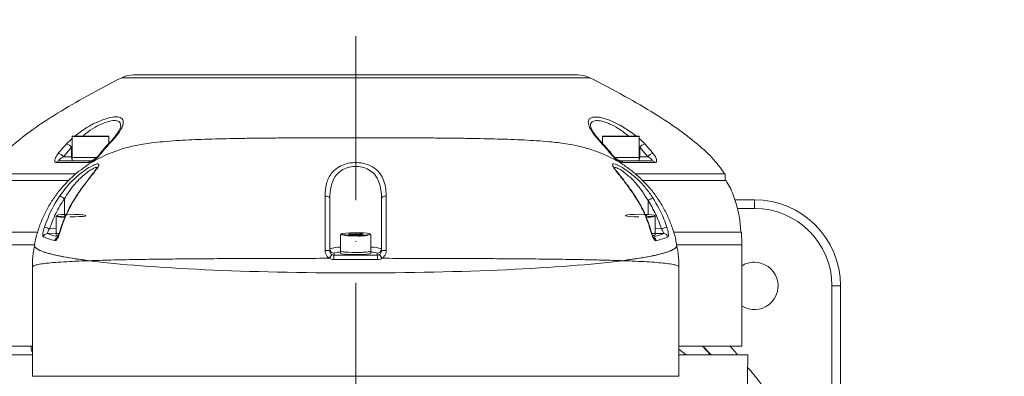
# Model space of a CAD drawing. Header units: millimetres. Extents: x 809 to 6054, y -5716 to -1261.
# Tile 8 of 96: x 2496 to 2725, y -3968 to -3885. Entities that reach past the tile are written whole.
import ezdxf

# ---------------------------------------------------------------- set-up
doc = ezdxf.new("R2010")
doc.units = ezdxf.units.MM
doc.header["$LTSCALE"] = 0.3175
doc.linetypes.add('ACAD_ISO10W100', pattern=[18, 12, -3, 0, -3])
doc.linetypes.add('CENTER2', pattern=[28.574999, 19.049999, -3.175, 3.175, -3.175])
for name, color, linetype, lineweight in [('1轮廓实线层', 7, 'Continuous', 18), ('7标注层', 4, 'Continuous', 13), ('中心线', 4, 'ACAD_ISO10W100', 20), ('细点划线', 6, 'CENTER2', 18)]:
    doc.layers.add(name, color=color, linetype=linetype, lineweight=lineweight)
doc.styles.add('标准汉字', font='gbenor.shx', dxfattribs={"bigfont": 'gbcbig.shx'})
doc.dimstyles.new('M1：10', dxfattribs={"dimscale": 10, "dimtxt": 3.5, "dimasz": 2.5, "dimexe": 2, "dimexo": 0, "dimgap": 1.5, "dimtad": 1, "dimdec": 4, "dimdsep": 46, "dimtxsty": '标准汉字', "dimcen": 5, "dimdle": 5, "dimclrd": 1, "dimclre": 1, "dimclrt": 256, "dimadec": 4, "dimazin": 2, "dimtfac": 1, "dimtdec": 4, "dimtmove": 0, "dimatfit": 3, "dimfxl": 1, "dimtolj": 1, "dimarcsym": 0})

# ---------------------------------------------------------------- blocks, each defined once
blk = doc.blocks.new('*D21')
at = {"layer": '7标注层', "color": 1, "lineweight": -2, "transparency": 16777216}
blk.add_line((3013.04, -3934.71), (3455.1, -3829.37), dxfattribs=at)
at = {"layer": '7标注层', "color": 1, "transparency": 16777216}
blk.add_solid([(3456.06, -3833.42), (3454.13, -3825.31), (3479.41, -3823.57)], dxfattribs=at)
at = {"layer": 'Defpoints', "color": 0, "transparency": 16777216}
for p in [(3479.41, -3823.57), (2574.24, -4039.28)]:
    blk.add_point(p, dxfattribs=at)
at = {"layer": '7标注层', "transparency": 16777216, "insert": (3071.22, -3887.44), "char_height": 35, "attachment_point": 5, "rotation": 13.4039, "style": '标准汉字'}
blk.add_mtext('\\A1;R930.5', dxfattribs=at)

msp = doc.modelspace()

# ---------------------------------------------------------------- linework, layer by layer
at = {"layer": '1轮廓实线层'}
for p, q in [((2523.44287, -3898.305), (2519.9489, -3898.305)), ((2522.6796, -3897.64759), (2525.99784, -3897.64759)), ((2522.6796, -3897.64759), (2625.80334, -3897.64759)), ((2625.04007, -3898.305), (2523.44287, -3898.305)), ((2622.4851, -3897.64759), (2625.80334, -3897.64759)), ((2625.04007, -3898.305), (2628.53404, -3898.305)), ((2508.49147, -3912.41658), (2507.12552, -3913.70207)), ((2508.49147, -3916.84759), (2508.49147, -3911.94758)), ((2508.49147, -3911.94758), (2516.99147, -3911.94758)), ((2516.89147, -3911.84759), (2508.59147, -3911.84759)), ((2516.99147, -3911.94758), (2516.99147, -3913.54993)), ((2631.39905, -3913.46443), (2631.40878, -3913.4748)), ((2631.49147, -3913.52603), (2631.49147, -3911.94758)), ((2631.49147, -3911.94758), (2639.99147, -3911.94758)), ((2639.89147, -3911.84759), (2631.59147, -3911.84759)), ((2639.99147, -3911.94758), (2639.99147, -3916.84759)), ((2506.43389, -3916.64758), (2508.30676, -3914.46474)), ((2508.30676, -3914.46474), (2508.49147, -3914.26611)), ((2508.30676, -3914.46474), (2508.30676, -3916.64758)), ((2639.99147, -3914.27675), (2640.17618, -3914.46474)), ((2640.17618, -3914.46474), (2640.17618, -3916.64758)), ((2640.17618, -3914.46474), (2642.04905, -3916.64758)), ((2504.80092, -3917.99045), (2512.26572, -3917.99045)), ((2512.82412, -3917.6476), (2505.42658, -3917.6476)), ((2508.30676, -3916.64758), (2506.43389, -3916.64758)), ((2508.49147, -3916.64758), (2508.30676, -3916.64758)), ((2508.49147, -3917.6476), (2508.49147, -3916.84759)), ((2514.03573, -3916.84759), (2508.49147, -3916.84759)), ((2512.74147, -3916.84759), (2508.49147, -3916.84759)), ((2514.03811, -3916.84759), (2512.74147, -3916.84759)), ((2639.99147, -3916.84759), (2634.43806, -3916.84759)), ((2635.74147, -3916.84759), (2634.44247, -3916.84759)), ((2643.05636, -3917.6476), (2635.65882, -3917.6476)), ((2639.99147, -3916.84759), (2635.74147, -3916.84759)), ((2636.21722, -3917.99045), (2643.68202, -3917.99045)), ((2640.17618, -3916.64758), (2639.99147, -3916.64758)), ((2639.99147, -3916.84759), (2639.99147, -3917.6476)), ((2642.04905, -3916.64758), (2640.17618, -3916.64758)), ((2488.5206, -3920.64759), (2509.18495, -3920.64759)), ((2639.19173, -3920.64759), (2659.96233, -3920.64759)), ((2640.80659, -3922.1476), (2659.96233, -3922.1476)), ((2659.96233, -3920.64759), (2659.96233, -3922.1476)), ((2506.64612, -3926.42149), (2506.64612, -3930.06322)), ((2568.24147, -3926.32875), (2568.24147, -3938.50702)), ((2580.24147, -3926.32875), (2580.24147, -3938.50702)), ((2638.68742, -3925.244), (2638.91661, -3925.5816)), ((2638.91078, -3925.58286), (2640.24614, -3927.76632)), ((2638.92231, -3925.57505), (2638.92332, -3925.5771)), ((2642.08487, -3926.85729), (2642.08487, -3930.07591)), ((2666.74147, -3926.64757), (2662.19151, -3926.64757)), ((2666.74147, -3928.64758), (2666.74147, -3926.64757)), ((2662.76484, -3928.64758), (2666.74147, -3928.64758)), ((2504.74147, -3934.30969), (2504.74147, -3930.42451)), ((2506.68262, -3930.38824), (2506.83253, -3930.2389)), ((2506.94244, -3930.4041), (2506.68262, -3930.38824)), ((2506.83253, -3930.39739), (2506.83253, -3930.2389)), ((2641.4492, -3930.24012), (2641.80032, -3930.26155)), ((2641.80032, -3930.26155), (2641.65041, -3930.41089)), ((2643.74147, -3930.42451), (2643.74147, -3934.30969)), ((2504.74147, -3933.35325), (2503.22107, -3933.38981)), ((2645.19739, -3933.40152), (2643.74147, -3933.36055)), ((2502.73207, -3934.48818), (2504.74147, -3934.43987)), ((2504.74147, -3934.80778), (2504.74147, -3934.30969)), ((2505.54978, -3934.21662), (2505.54943, -3934.21674)), ((2570.74147, -3938.5803), (2570.74147, -3934.69515)), ((2572.68262, -3934.65888), (2572.83253, -3934.50955)), ((2574.09156, -3934.74486), (2572.68262, -3934.65888)), ((2572.83253, -3934.50955), (2574.39138, -3934.44619)), ((2572.83253, -3934.66803), (2572.83253, -3934.50955)), ((2575.65041, -3934.6815), (2574.09156, -3934.74486)), ((2574.39138, -3934.44619), (2575.80032, -3934.53217)), ((2574.39138, -3934.73268), (2574.39138, -3934.44619)), ((2575.80032, -3934.53217), (2575.65041, -3934.6815)), ((2577.74147, -3934.69515), (2577.74147, -3938.5803)), ((2642.87596, -3934.23504), (2642.87562, -3934.23516)), ((2643.74147, -3934.30969), (2643.74147, -3934.80778)), ((2643.74147, -3934.44833), (2645.71545, -3934.50388)), ((2663.75268, -3934.14506), (2663.80509, -3937.14759)), ((2499.62572, -3937.14759), (2484.67785, -3937.14759)), ((2570.74147, -3939.07842), (2570.74147, -3938.5803)), ((2577.74147, -3938.5803), (2577.74147, -3939.07842)), ((2663.80509, -3937.14759), (2648.83639, -3937.14759)), ((2663.80509, -3937.14759), (2663.80509, -3960.64758)), ((2569.24147, -3939.07842), (2569.37374, -3938.97885)), ((2569.24147, -3939.53764), (2569.24147, -3939.07842)), ((2579.04881, -3938.95862), (2579.24147, -3939.07842)), ((2579.24147, -3939.07842), (2579.24147, -3939.53764)), ((2499.24147, -3967.64758), (2499.24147, -3942.251)), ((2649.24147, -3942.25147), (2649.24147, -3967.64758)), ((2684.74147, -3946.64758), (2686.74147, -3946.64758)), ((2684.74147, -3946.64758), (2684.74147, -3974.14759)), ((2686.74147, -3974.14759), (2686.74147, -3946.64758)), ((2484.67785, -3960.64758), (2499.24147, -3960.64758)), ((2498.94835, -3961.14758), (2498.94835, -3960.64758)), ((2649.24147, -3960.64758), (2663.80509, -3960.64758)), ((2650.92151, -3962.64759), (2649.24147, -3961.37336)), ((2654.69075, -3960.64758), (2656.59489, -3962.64759)), ((2656.72783, -3962.64759), (2654.82683, -3960.64758)), ((2499.24147, -3962.64759), (2483.24147, -3962.64759)), ((2665.24147, -3962.64759), (2649.24147, -3962.64759)), ((2665.24147, -3962.64759), (2665.02066, -3974.14759)), ((2649.24147, -3967.64758), (2499.24147, -3967.64758))]:
    msp.add_line(p, q, dxfattribs=at)
for points in [[(2639.35086, -3911.84759), (2638.49858, -3911.15478), (2635.6226, -3909.3191), (2633.13367, -3908.16292), (2630.81421, -3907.50194), (2629.28475, -3907.46063), (2628.43311, -3907.86242), (2628.15347, -3908.65654), (2628.50487, -3909.89056), (2629.64047, -3911.64702), (2631.13471, -3913.38363)], [(2509.26555, -3926.02143), (2509.27662, -3926.01749), (2509.32209, -3926.02882)], [(2568.24147, -3926.32875), (2568.2201, -3926.22232), (2568.1569, -3926.12043), (2568.05456, -3926.02748), (2567.91747, -3925.9474), (2567.75149, -3925.88359), (2567.5637, -3925.83883), (2567.36214, -3925.81502), (2567.15542, -3925.81314)], [(2581.32752, -3925.81314), (2581.1208, -3925.81502), (2580.91924, -3925.83883), (2580.73146, -3925.88359), (2580.56547, -3925.9474), (2580.42838, -3926.02748), (2580.32605, -3926.12043), (2580.26284, -3926.22232), (2580.24147, -3926.32875)], [(2638.86164, -3925.57496), (2638.90891, -3925.56813), (2638.92231, -3925.57505)], [(2506.84476, -3930.59507), (2505.92725, -3930.54199), (2505.24386, -3930.46474), (2504.88531, -3930.37233), (2504.89045, -3930.27478), (2505.25872, -3930.18267), (2505.95022, -3930.10595), (2506.89002, -3930.053), (2507.97627, -3930.02948), (2509.09125, -3930.03798), (2510.11415, -3930.07758), (2510.93411, -3930.14395), (2511.46228, -3930.22996), (2511.64143, -3930.32625), (2511.45214, -3930.4224), (2510.91493, -3930.50799), (2510.088, -3930.57373), (2509.06098, -3930.6125), (2507.94514, -3930.6201)], [(2639.94514, -3930.6201), (2638.86142, -3930.59573), (2637.92725, -3930.54199), (2637.24386, -3930.46474), (2636.88531, -3930.37233), (2636.89045, -3930.27478), (2637.25872, -3930.18267), (2637.95023, -3930.10595), (2638.89002, -3930.053), (2639.97627, -3930.02948), (2641.09125, -3930.03798), (2642.11415, -3930.07758), (2642.93411, -3930.14395), (2643.46229, -3930.22996), (2643.64143, -3930.32625), (2643.45214, -3930.4224), (2642.91493, -3930.50799), (2642.088, -3930.57373), (2641.63711, -3930.5951)], [(2505.44902, -3934.49357), (2504.92593, -3934.40741), (2504.74147, -3934.30969)], [(2505.54943, -3934.21674), (2505.56142, -3934.22171), (2505.61287, -3934.23811)], [(2573.94514, -3934.89075), (2572.86142, -3934.86634), (2571.92725, -3934.81264), (2571.24386, -3934.73536), (2570.88531, -3934.64297), (2570.89045, -3934.54543), (2571.25872, -3934.45331), (2571.95023, -3934.3766), (2572.89002, -3934.32361), (2573.97626, -3934.30009), (2575.09125, -3934.30862), (2576.11415, -3934.3482), (2576.93411, -3934.4146), (2577.46229, -3934.5006), (2577.64144, -3934.5969), (2577.45214, -3934.69304), (2576.91493, -3934.7786), (2576.088, -3934.84434), (2575.06098, -3934.88312), (2573.94514, -3934.89075)], [(2642.81057, -3934.25244), (2642.86235, -3934.23852), (2642.87596, -3934.23504)], [(2577.74147, -3938.5803), (2577.69105, -3938.63189), (2577.31195, -3938.72672), (2576.60011, -3938.8057), (2575.63267, -3938.86021), (2574.51448, -3938.88444), (2573.3667, -3938.87568), (2572.31372, -3938.83491), (2571.46964, -3938.76657), (2570.92593, -3938.67803), (2570.74147, -3938.5803)], [(2570.74147, -3938.5803), (2570.75343, -3938.60549), (2571.03627, -3938.70285), (2571.66644, -3938.78692), (2572.57566, -3938.84858), (2573.66539, -3938.88119), (2574.81755, -3938.88119), (2575.90729, -3938.84858), (2576.8165, -3938.78692), (2577.44668, -3938.70285), (2577.72952, -3938.60549), (2577.74147, -3938.5803)], [(2570.74147, -3939.07842), (2570.75343, -3939.1036), (2571.03627, -3939.20094), (2571.66644, -3939.28501), (2572.57566, -3939.3467), (2573.66539, -3939.3793), (2574.81755, -3939.3793), (2575.90729, -3939.3467), (2576.8165, -3939.28501), (2577.44668, -3939.20094), (2577.72952, -3939.1036), (2577.74147, -3939.07842)]]:
    msp.add_lwpolyline(points, dxfattribs=at)
for centre, radius, start, end in [((2522.6796, -3903.64759), 6, 90, 117.0724445), ((2625.80334, -3903.64759), 6, 62.9275555, 90), ((2508.59147, -3911.94759), 0.1, 90, 180), ((2516.89147, -3911.94759), 0.1, 0, 90), ((2517.30233, -3913.70538), 0.32501, 81.8803159, 132.9355538), ((2631.18042, -3913.7069), 0.32648, 47.9604225, 98.0486639), ((2631.59147, -3911.94759), 0.1, 90, 180), ((2639.89147, -3911.94759), 0.1, 0, 90), ((2506.96809, -3915.242), 1.54795, 30.1402566, 84.1627624), ((2641.51486, -3915.24203), 1.54799, 95.8375918, 149.8591009), ((2505.44695, -3918.42709), 0.77975, 91.4975409, 145.946103), ((2505.06009, -3917.5959), 1.66931, 34.6169016, 84.8775493), ((2509.64917, -3916.67332), 1.34266, 178.9015255, 210.4300744), ((2512.85726, -3918.32775), 0.68095, 92.789434, 150.3081154), ((2515.10003, -3916.24224), 0.31311, 80.6959884, 136.6426778), ((2633.38307, -3916.24086), 0.31177, 42.6265424, 99.3737765), ((2635.62568, -3918.32774), 0.68095, 29.6915372, 87.2104874), ((2638.83383, -3916.67335), 1.34259, 329.5693197, 1.0995049), ((2643.42285, -3917.5959), 1.66932, 95.1226027, 145.3829843), ((2643.03598, -3918.4271), 0.77976, 34.0543984, 88.502389), ((2503.38411, -3930.61545), 5.31318, 52.1246783, 65.729689), ((2644.81527, -3930.41011), 4.48081, 110.9275146, 127.5429728), ((2666.74147, -3946.64759), 20, 0, 90), ((2666.74147, -3946.64759), 18, 0, 90), ((2506.32767, -3926.41296), 4.31377, 248.4257686, 276.1336895), ((2642.17168, -3926.57462), 4.15763, 263.1663419, 292.1831634), ((2462.27009, -4056.6278), 129.86372, 71.6187755, 72.1762673), ((2654.08538, -3959.47988), 27.55135, 106.1116381, 108.8200735), ((2502.75747, -3935.49309), 1.00523, 91.447635, 166.5224865), ((2505.42066, -3936.3372), 1.01957, 111.575928, 169.0439798), ((2505.29149, -3933.5932), 0.90326, 232.4884665, 277.4499761), ((2505.1937, -3934.24062), 0.72538, 231.4325902, 273.6023154), ((2573.16597, -3926.15229), 8.88024, 254.1558297, 274.9772646), ((2575.11044, -3925.72548), 9.34758, 262.784855, 286.3477463), ((2643.13376, -3933.50593), 1.00765, 260.7654416, 307.0924591), ((2643.06932, -3933.20847), 1.29014, 267.1065642, 301.3984741), ((2643.25547, -3934.18889), 0.7869, 264.9222096, 308.1416467), ((2642.99703, -3936.35313), 1.01983, 10.9063943, 68.3491425), ((2645.68957, -3935.50871), 1.00516, 13.4264597, 88.5244221), ((2567.43703, -3942.83737), 4.40443, 79.4762622, 93.7764128), ((2570.48029, -3943.68996), 6.03814, 87.5208916, 111.7637261), ((2569.2396, -3938.08029), 0.99813, 180.1104736, 270.107439), ((2578.00265, -3943.68997), 6.03814, 68.2362819, 92.4790722), ((2579.24334, -3938.0803), 0.99813, 269.892472, 359.8896154), ((2581.04591, -3942.83738), 4.40444, 86.2235702, 100.5237319), ((2572.12047, -3942.3502), 4.49812, 138.8552462, 152.1446042), ((2573.70288, -3940.34062), 4.5331, 169.796952, 182.4429697), ((2570.90543, -3944.35169), 5.5869, 91.6816564, 105.9117861), ((2577.50559, -3944.93827), 6.17558, 75.5289273, 87.8109769), ((2574.78024, -3940.34061), 4.53292, 357.5567862, 10.203292), ((2576.36233, -3942.35027), 4.49827, 27.8554697, 41.1443419), ((2666.74147, -3946.64759), 5.5, 90, 122.2684388), ((2666.74147, -3946.64759), 5.5, 237.7315612, 90)]:
    msp.add_arc(centre, radius, start, end, dxfattribs=at)
for centre, major_axis, ratio, start_param, end_param in [((2574.24147, -3937.08594), (-75, 0), 0.087488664, 0.601405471, 2.540187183), ((2574.24147, -3937.08594), (-75, 0), 0.087488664, 0.601405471, 2.540187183), ((2574.24147, -3934.07448), (-75, 0), 0.086322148, 1.503177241, 1.638415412), ((2574.24147, -3933.07828), (-74, 0), 0.087488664, 1.503177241, 1.638415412)]:
    msp.add_ellipse(centre, major_axis=major_axis, ratio=ratio, start_param=start_param, end_param=end_param, dxfattribs=at)
for points, knots in [([(2488.59514, -3920.62604), (2489.35349, -3919.58603), (2491.13315, -3917.14536), (2494.81215, -3913.7447), (2499.54163, -3910.08342), (2505.32437, -3906.32118), (2512.21462, -3902.32759), (2517.2535, -3899.70688), (2519.9489, -3898.305)], [0, 0, 0, 0, 24492.310515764, 57477.979744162, 94981.189831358, 138497.974357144, 188845.213338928, 246753.401099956, 246753.401099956, 246753.401099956, 246753.401099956]), ([(2628.53404, -3898.305), (2631.27497, -3899.7309), (2636.39262, -3902.39324), (2643.37762, -3906.45279), (2649.21852, -3910.27466), (2653.94601, -3913.97991), (2657.50725, -3917.32068), (2659.1805, -3919.65877), (2659.85517, -3920.60152)], [0, 0, 0, 0, 58593.38408634, 109401.062999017, 153192.0562314, 190829.706258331, 223319.467307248, 245270.589004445, 245270.589004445, 245270.589004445, 245270.589004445]), ([(2517.34823, -3913.38363), (2517.7424, -3912.94798), (2518.53038, -3912.07705), (2519.64031, -3910.60394), (2520.3855, -3909.15725), (2520.33937, -3907.97066), (2519.44927, -3907.38838), (2517.89418, -3907.40118), (2516.00882, -3907.87548), (2513.85992, -3908.75763), (2511.42328, -3910.07947), (2509.9159, -3911.22639), (2509.09947, -3911.84759)], [0, 0, 0, 0, 31829.126695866, 63631.246953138, 114937.171664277, 157166.226119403, 199597.043639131, 236196.135701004, 270381.695019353, 306456.649394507, 347650.356852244, 396325.532440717, 396325.532440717, 396325.532440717, 396325.532440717]), ([(2510.97541, -3911.84759), (2511.36807, -3911.51139), (2512.35425, -3910.667), (2514.11411, -3909.59988), (2515.9763, -3908.71911), (2517.62041, -3908.24614), (2518.93107, -3908.23216), (2519.45056, -3908.59419), (2519.69447, -3909.01341), (2519.67334, -3909.26305), (2519.65546, -3909.47419)], [0, 0, 0, 0, 36958.60933115, 92823.174780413, 141098.206983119, 186280.357285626, 234370.428075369, 284962.353645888, 290592.357476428, 321479.489906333, 321479.489906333, 321479.489906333, 321479.489906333]), ([(2628.74675, -3909.51022), (2628.745, -3909.50326), (2628.65441, -3909.14201), (2628.92202, -3908.67148), (2629.65275, -3908.21553), (2631.0186, -3908.26422), (2632.28663, -3908.66723), (2633.70122, -3909.2699), (2635.38699, -3910.15229), (2636.8014, -3911.25487), (2637.56175, -3911.84759)], [0, 0, 0, 0, 920.877961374, 47738.357638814, 92041.901434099, 139934.406642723, 190391.580189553, 196492.012457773, 253561.298014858, 319905.20673046, 319905.20673046, 319905.20673046, 319905.20673046]), ([(2517.07666, -3913.47095), (2517.44761, -3913.06165), (2518.13588, -3912.30223), (2518.90062, -3911.30178), (2519.40622, -3910.48869), (2519.69266, -3909.86171), (2519.74501, -3909.50693), (2519.74004, -3909.47338), (2519.73949, -3909.46966)], [0, 0, 0, 0, 58665.628298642, 108847.847278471, 155401.664761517, 197162.872202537, 241060.094209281, 246535.536313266, 246535.536313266, 246535.536313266, 246535.536313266]), ([(2628.74812, -3909.50978), (2628.74693, -3909.52366), (2628.7414, -3909.58771), (2628.84242, -3909.9972), (2629.16338, -3910.64534), (2629.71505, -3911.48581), (2630.46286, -3912.43696), (2631.10057, -3913.13277), (2631.41209, -3913.47268)], [0, 0, 0, 0, 11735.447557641, 54146.529102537, 96936.857582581, 144317.96335175, 196009.526580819, 245377.956629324, 245377.956629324, 245377.956629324, 245377.956629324]), ([(2499.72696, -3937.1255), (2499.73217, -3937.08645), (2499.86536, -3936.08771), (2500.39757, -3934.19512), (2501.32143, -3931.50565), (2502.51597, -3928.98306), (2503.91101, -3926.63771), (2505.48818, -3924.48582), (2507.21282, -3922.53897), (2509.05019, -3920.80684), (2510.95959, -3919.29615), (2512.89465, -3918.00947), (2514.80627, -3916.94162), (2516.65244, -3916.07635), (2518.41104, -3915.38564), (2520.08487, -3914.83621), (2521.70216, -3914.39429), (2523.32253, -3914.02866), (2525.05438, -3913.71059), (2527.12434, -3913.40976), (2529.62715, -3913.13843), (2532.47821, -3912.92014), (2535.4369, -3912.75668), (2538.45315, -3912.63119), (2541.6296, -3912.53168), (2544.99957, -3912.45253), (2548.46349, -3912.39159), (2552.02214, -3912.34502), (2555.66116, -3912.31002), (2559.3656, -3912.28457), (2563.11849, -3912.26525), (2566.92714, -3912.25154), (2570.7906, -3912.24345), (2574.70515, -3912.24101), (2578.63315, -3912.2445), (2582.53423, -3912.25387), (2586.36831, -3912.26926), (2590.10172, -3912.29057), (2593.72995, -3912.3179), (2597.25313, -3912.35465), (2600.68393, -3912.40283), (2604.01375, -3912.46478), (2607.23667, -3912.5438), (2610.34238, -3912.64387), (2613.34351, -3912.77166), (2616.29575, -3912.9395), (2619.52655, -3913.19521), (2622.37978, -3913.5328), (2624.93039, -3913.98207), (2626.77783, -3914.39753), (2628.52562, -3914.88015), (2630.33701, -3915.48926), (2632.23858, -3916.26359), (2634.23031, -3917.24224), (2636.2856, -3918.45915), (2638.349, -3919.93066), (2640.35286, -3921.65202), (2642.2359, -3923.60487), (2643.95119, -3925.76505), (2645.46187, -3928.10663), (2646.74796, -3930.60128), (2647.76579, -3933.22542), (2648.4311, -3935.41152), (2648.64047, -3936.73437), (2648.70268, -3937.12741)], [0, 0, 0, 0, 1358.182030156, 34733.723063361, 67438.536856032, 99503.834525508, 130946.541244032, 161763.874551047, 191935.2642023, 221413.817192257, 250112.590884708, 277899.847161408, 304634.250722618, 330287.503408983, 355123.713632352, 379799.76155942, 405169.680026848, 432402.75127489, 463414.498241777, 501470.05597135, 554234.30472405, 613456.836336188, 664966.515310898, 713420.977147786, 764225.602597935, 813045.224764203, 860599.698434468, 907195.0642467, 952952.580258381, 997896.2676262, 1042303.42874768, 1086200.15214168, 1130559.593787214, 1175262.358661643, 1220165.329183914, 1265088.802231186, 1309839.330608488, 1354283.044370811, 1398471.402651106, 1443216.241975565, 1488463.909912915, 1534739.909955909, 1582067.826067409, 1630568.145938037, 1680589.281105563, 1733043.585403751, 1790631.835824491, 1866152.778059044, 1905057.088707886, 1934556.023947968, 1961967.971285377, 1988616.569195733, 2015351.720912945, 2043007.776659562, 2072001.276399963, 2102207.141624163, 2133272.594877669, 2164885.086052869, 2196837.493763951, 2229002.098588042, 2261302.101587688, 2293688.533087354, 2326133.072379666, 2339847.801377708, 2339847.801377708, 2339847.801377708, 2339847.801377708]), ([(2514.86823, -3916.02269), (2515.07747, -3915.7433), (2515.76564, -3914.82437), (2516.53604, -3914.02027), (2517.07221, -3913.46064)], [0, 0, 0, 0, 29430.878549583, 96800.207859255, 96800.207859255, 96800.207859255, 96800.207859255]), ([(2515.15065, -3915.93325), (2515.52406, -3915.4733), (2516.23696, -3914.5952), (2516.98975, -3913.77446), (2517.34823, -3913.38363)], [0, 0, 0, 0, 50704.107996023, 96800.513615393, 96800.513615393, 96800.513615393, 96800.513615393]), ([(2631.13471, -3913.38363), (2631.52872, -3913.81392), (2632.28102, -3914.63547), (2632.99314, -3915.51458), (2633.33229, -3915.93325)], [0, 0, 0, 0, 50447.574593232, 96319.615635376, 96319.615635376, 96319.615635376, 96319.615635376]), ([(2631.41841, -3913.4478), (2631.658, -3913.69937), (2632.42544, -3914.50521), (2633.13263, -3915.40014), (2633.61904, -3916.01568)], [0, 0, 0, 0, 30070.762785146, 96320.479720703, 96320.479720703, 96320.479720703, 96320.479720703]), ([(2641.35742, -3913.70207), (2640.945, -3913.25615), (2640.52351, -3912.80044), (2640.00267, -3912.37742), (2639.99147, -3912.36833)], [0, 0, 0, 0, 94228.503217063, 96298.856567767, 96298.856567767, 96298.856567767, 96298.856567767]), ([(2507.12552, -3913.70207), (2506.73323, -3914.1361), (2506.07987, -3914.85897), (2505.45773, -3915.62654), (2505.20914, -3915.93325)], [0, 0, 0, 0, 58145.90735901, 96842.890664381, 96842.890664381, 96842.890664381, 96842.890664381]), ([(2643.2738, -3915.93325), (2642.89875, -3915.47429), (2642.27414, -3914.70995), (2641.61912, -3913.9898), (2641.35742, -3913.70207)], [0, 0, 0, 0, 57812.306658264, 96278.972558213, 96278.972558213, 96278.972558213, 96278.972558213]), ([(2504.80092, -3917.99045), (2504.74839, -3917.98584), (2504.59461, -3917.97238), (2504.42937, -3917.81469), (2504.39007, -3917.44404), (2504.59242, -3916.79776), (2504.98115, -3916.25284), (2505.20914, -3915.93325)], [0, 0, 0, 0, 15528.952544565, 45455.702245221, 82912.48036467, 132572.738219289, 203003.603762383, 203003.603762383, 203003.603762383, 203003.603762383]), ([(2506.43389, -3916.64758), (2506.2021, -3916.80137), (2505.8167, -3917.05708), (2505.46936, -3917.37061), (2505.33697, -3917.55295), (2505.34009, -3917.63768), (2505.40562, -3917.6452), (2505.42658, -3917.6476)], [0, 0, 0, 0, 78889.589589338, 131172.447574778, 166673.589008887, 191386.976090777, 203000.273249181, 203000.273249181, 203000.273249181, 203000.273249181]), ([(2515.15065, -3915.93325), (2514.97906, -3916.13752), (2514.59484, -3916.59492), (2513.90736, -3917.22094), (2513.23223, -3917.68108), (2512.68131, -3917.94136), (2512.40425, -3917.97408), (2512.26572, -3917.99045)], [0, 0, 0, 0, 45589.020273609, 102086.094056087, 143657.813083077, 173293.60028484, 202931.785387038, 202931.785387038, 202931.785387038, 202931.785387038]), ([(2512.82881, -3917.64748), (2512.8266, -3917.6475), (2512.81866, -3917.64758), (2512.87691, -3917.63999), (2512.98623, -3917.60516), (2513.17689, -3917.52197), (2513.4574, -3917.35998), (2513.86156, -3917.06877), (2514.36355, -3916.61522), (2514.71492, -3916.23767), (2514.86625, -3916.03422), (2514.87136, -3916.02734)], [0, 0, 0, 0, 7402.027562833, 26577.83129318, 47866.38446963, 74901.185094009, 112165.22996504, 166498.253668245, 246224.289994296, 349027.870232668, 352625.708820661, 352625.708820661, 352625.708820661, 352625.708820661]), ([(2581.32752, -3925.81314), (2581.29893, -3925.11721), (2581.24183, -3923.72708), (2580.66741, -3921.71673), (2579.55203, -3919.97788), (2577.7723, -3918.6882), (2575.663, -3918.03398), (2573.49186, -3917.96849), (2571.55156, -3918.37687), (2569.87262, -3919.21675), (2568.35113, -3920.68377), (2567.3207, -3922.8992), (2567.21117, -3924.83028), (2567.15542, -3925.81314)], [0, 0, 0, 0, 38103.575994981, 76113.233775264, 119975.984093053, 156709.094120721, 193287.677183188, 224973.620779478, 254897.178678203, 285815.426882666, 320129.508551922, 372250.85104014, 426276.022896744, 426276.022896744, 426276.022896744, 426276.022896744]), ([(2636.21722, -3917.99045), (2636.13619, -3917.98444), (2635.92071, -3917.96845), (2635.46756, -3917.79739), (2634.84897, -3917.42451), (2634.0642, -3916.7828), (2633.60424, -3916.24891), (2633.33229, -3915.93325)], [0, 0, 0, 0, 17843.658100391, 47446.673173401, 84139.295356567, 132256.357786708, 201852.479192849, 201852.479192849, 201852.479192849, 201852.479192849]), ([(2633.6155, -3916.02781), (2633.64377, -3916.06499), (2633.83861, -3916.32126), (2634.26501, -3916.76306), (2634.82143, -3917.22612), (2635.22571, -3917.48171), (2635.46753, -3917.59501), (2635.60635, -3917.64058), (2635.66151, -3917.64727), (2635.65509, -3917.64727), (2635.65319, -3917.64727)], [0, 0, 0, 0, 17430.036823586, 120150.052762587, 196612.210507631, 241992.070755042, 271722.142579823, 292840.848133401, 311740.102052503, 319679.97331359, 319679.97331359, 319679.97331359, 319679.97331359]), ([(2643.05636, -3917.6476), (2643.08313, -3917.64373), (2643.12369, -3917.63785), (2643.14734, -3917.59119), (2643.10738, -3917.48299), (2642.88481, -3917.24424), (2642.51252, -3916.94875), (2642.18454, -3916.73562), (2642.04905, -3916.64758)], [0, 0, 0, 0, 18587.803075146, 28170.854645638, 60250.039836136, 112703.814918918, 190422.589120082, 245123.400332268, 245123.400332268, 245123.400332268, 245123.400332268]), ([(2643.2738, -3915.93325), (2643.40903, -3916.11442), (2643.74296, -3916.56181), (2644.03819, -3917.1878), (2644.09282, -3917.6687), (2643.97062, -3917.93902), (2643.77825, -3917.9733), (2643.68202, -3917.99045)], [0, 0, 0, 0, 39948.929707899, 98650.710783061, 141910.571363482, 171833.545551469, 201784.95185175, 201784.95185175, 201784.95185175, 201784.95185175]), ([(2509.32209, -3926.02882), (2509.78466, -3925.34111), (2510.72361, -3923.94517), (2512.21085, -3921.98067), (2513.5438, -3920.29831), (2514.48222, -3919.05324), (2514.79269, -3918.37636), (2514.4578, -3918.22036), (2513.621, -3918.48566), (2512.33501, -3919.15853), (2510.45463, -3920.43623), (2507.9592, -3922.59709), (2506.41374, -3924.64903), (2505.56805, -3925.77186)], [0, 0, 0, 0, 38088.274235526, 77312.572865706, 117765.941863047, 152027.917673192, 186141.365947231, 215735.564571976, 244576.132058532, 275487.825004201, 310610.471334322, 363505.100488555, 427429.287890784, 427429.287890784, 427429.287890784, 427429.287890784]), ([(2506.64612, -3926.42149), (2507.34162, -3925.34478), (2508.60101, -3923.39512), (2510.67862, -3921.28422), (2512.24752, -3920.02964), (2513.3354, -3919.34761), (2514.01037, -3919.09543), (2514.29328, -3919.09696), (2514.22926, -3919.29025), (2514.22365, -3919.3072)], [0, 0, 0, 0, 75219.446312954, 136204.283424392, 175965.62934702, 210467.743121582, 242274.04009463, 274638.547537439, 277750.438682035, 277750.438682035, 277750.438682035, 277750.438682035]), ([(2509.30676, -3925.96757), (2509.34695, -3925.90328), (2509.74901, -3925.26), (2510.53975, -3924.1566), (2511.58579, -3922.72801), (2512.50102, -3921.54578), (2513.24496, -3920.59636), (2513.7918, -3919.87689), (2514.12408, -3919.40671), (2514.25644, -3919.15201), (2514.25403, -3919.15906), (2514.25332, -3919.16114)], [0, 0, 0, 0, 7404.765865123, 74091.218130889, 133735.982561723, 186597.249767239, 234037.74155852, 276027.034113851, 311379.216375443, 340356.124862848, 352546.930332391, 352546.930332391, 352546.930332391, 352546.930332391]), ([(2568.24147, -3926.32875), (2568.28618, -3925.3935), (2568.37308, -3923.57547), (2569.23349, -3921.45224), (2570.5248, -3920.04523), (2571.951, -3919.24217), (2573.60274, -3918.85182), (2575.33966, -3918.91077), (2576.51467, -3919.28419), (2577.63151, -3919.85598), (2578.76117, -3920.7774), (2579.69183, -3922.43168), (2580.17271, -3924.34413), (2580.21832, -3925.66044), (2580.24147, -3926.32875)], [0, 0, 0, 0, 61577.594621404, 119701.693273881, 157150.591560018, 190389.262612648, 222262.288220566, 255923.012812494, 288564.107529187, 295100.375012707, 334898.542198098, 383388.30195075, 425910.478203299, 469765.18849749, 469765.18849749, 469765.18849749, 469765.18849749]), ([(2643.21479, -3926.22489), (2642.69381, -3925.47509), (2641.65315, -3923.97739), (2639.69476, -3921.87325), (2637.60647, -3920.11181), (2635.73928, -3918.91432), (2634.44254, -3918.31179), (2633.78458, -3918.22983), (2633.769, -3918.62721), (2634.2693, -3919.42216), (2635.30501, -3920.76369), (2636.94284, -3922.81888), (2638.19869, -3924.62272), (2638.86164, -3925.57496)], [0, 0, 0, 0, 41559.935989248, 83014.966836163, 130122.387001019, 169122.158972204, 201817.581764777, 234529.813347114, 264221.180676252, 293167.71742941, 324313.866558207, 371923.460462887, 425159.093015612, 425159.093015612, 425159.093015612, 425159.093015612]), ([(2634.22415, -3919.15041), (2634.22326, -3919.14707), (2634.21668, -3919.12228), (2634.27803, -3919.26987), (2634.4748, -3919.57143), (2634.86699, -3920.11463), (2635.45516, -3920.87304), (2636.2232, -3921.855), (2637.14303, -3923.05888), (2637.99204, -3924.20822), (2638.50703, -3924.97532), (2638.68742, -3925.244)], [0, 0, 0, 0, 3661.817505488, 27204.267279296, 58257.867534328, 97726.524550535, 143017.928477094, 194418.523047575, 252106.615958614, 316174.670552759, 350712.634035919, 350712.634035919, 350712.634035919, 350712.634035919]), ([(2634.29767, -3919.33948), (2634.29113, -3919.26491), (2634.27147, -3919.041), (2634.81842, -3919.19074), (2635.88854, -3919.78252), (2637.4563, -3920.97082), (2639.18838, -3922.68305), (2640.80577, -3924.71279), (2641.65814, -3926.14185), (2642.08487, -3926.85729)], [0, 0, 0, 0, 17321.134053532, 52016.346019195, 87119.929605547, 129640.533732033, 181944.461563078, 229038.510901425, 276253.279694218, 276253.279694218, 276253.279694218, 276253.279694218]), ([(2507.68245, -3922.1476), (2505.99931, -3922.1476), (2502.31366, -3922.1476), (2497.70774, -3922.1476), (2493.69751, -3922.1476), (2490.80615, -3922.1476), (2488.94915, -3922.1476), (2488.49902, -3922.1476), (2488.28879, -3922.1476)], [0, 0, 0, 0, 37108.551939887, 81258.317666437, 125549.124732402, 169699.101279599, 210693.809531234, 246621.497916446, 246621.497916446, 246621.497916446, 246621.497916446]), ([(2640.77132, -3922.1476), (2642.46463, -3922.1476), (2646.16061, -3922.1476), (2650.77537, -3922.1476), (2654.78539, -3922.1476), (2657.67681, -3922.1476), (2659.5338, -3922.1476), (2659.98392, -3922.1476), (2660.19415, -3922.1476)], [0, 0, 0, 0, 37046.77327236, 80862.313146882, 124817.822269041, 168633.574899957, 209317.937906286, 244973.636844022, 244973.636844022, 244973.636844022, 244973.636844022]), ([(2660.16733, -3922.16277), (2660.4682, -3922.66928), (2661.43509, -3924.29704), (2662.46777, -3927.25326), (2663.38469, -3930.78104), (2663.53364, -3933.11281), (2663.60458, -3934.22329)], [0, 0, 0, 0, 23751.627914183, 76329.951968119, 125630.358775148, 170457.945897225, 170457.945897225, 170457.945897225, 170457.945897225]), ([(2505.56805, -3925.77186), (2505.20391, -3926.32939), (2503.73483, -3928.57862), (2502.75614, -3931.10046), (2502.02004, -3932.9972)], [0, 0, 0, 0, 23987.188691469, 96770.575935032, 96770.575935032, 96770.575935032, 96770.575935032]), ([(2503.22107, -3933.38981), (2503.66619, -3932.17996), (2504.56583, -3929.73468), (2505.94787, -3927.53356), (2506.64612, -3926.42149)], [0, 0, 0, 0, 47871.820787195, 96755.728167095, 96755.728167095, 96755.728167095, 96755.728167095]), ([(2505.61287, -3934.23811), (2505.80534, -3933.59936), (2506.33408, -3931.84466), (2507.50304, -3929.05031), (2508.71264, -3927.04114), (2509.32209, -3926.02882)], [0, 0, 0, 0, 28312.299349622, 77777.358147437, 128009.70751936, 128009.70751936, 128009.70751936, 128009.70751936]), ([(2507.45484, -3929.28004), (2507.55942, -3929.04414), (2508.06422, -3927.90538), (2508.73522, -3926.85557), (2509.26721, -3926.02324)], [0, 0, 0, 0, 20043.216528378, 96751.752008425, 96751.752008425, 96751.752008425, 96751.752008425]), ([(2567.15542, -3925.81314), (2567.15376, -3927.17443), (2567.1504, -3929.93644), (2567.14823, -3933.61739), (2567.14723, -3936.48082), (2567.14704, -3937.79436), (2567.14694, -3938.4425)], [0, 0, 0, 0, 59365.549589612, 120450.536295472, 146104.557468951, 171093.079877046, 171093.079877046, 171093.079877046, 171093.079877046]), ([(2581.336, -3938.4425), (2581.33568, -3936.90428), (2581.33503, -3933.7832), (2581.33244, -3930.15774), (2581.32976, -3927.51828), (2581.32826, -3926.37677), (2581.32752, -3925.81314)], [0, 0, 0, 0, 59332.365861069, 120386.235545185, 146008.848017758, 171000.171610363, 171000.171610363, 171000.171610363, 171000.171610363]), ([(2638.86164, -3925.57496), (2639.21795, -3926.13466), (2640.24373, -3927.74597), (2641.66847, -3930.61831), (2642.4276, -3933.03384), (2642.81057, -3934.25244)], [0, 0, 0, 0, 26562.150286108, 76469.900689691, 127280.829125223, 127280.829125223, 127280.829125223, 127280.829125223]), ([(2642.08487, -3926.85729), (2642.70305, -3927.88568), (2643.95097, -3929.96168), (2644.77936, -3932.24785), (2645.19739, -3933.40152)], [0, 0, 0, 0, 47644.237122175, 96179.566603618, 96179.566603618, 96179.566603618, 96179.566603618]), ([(2646.43961, -3933.01067), (2646.22212, -3932.37926), (2645.40261, -3930.00008), (2644.14133, -3927.82369), (2643.21479, -3926.22489)], [0, 0, 0, 0, 25522.353638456, 96170.214541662, 96170.214541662, 96170.214541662, 96170.214541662]), ([(2505.5523, -3934.21781), (2505.56172, -3934.18064), (2505.81424, -3933.18489), (2506.39719, -3931.50775), (2507.13797, -3929.94746), (2507.45484, -3929.28004)], [0, 0, 0, 0, 2778.824143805, 74436.003250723, 127998.655874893, 127998.655874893, 127998.655874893, 127998.655874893]), ([(2640.24614, -3927.76632), (2640.26396, -3927.79536), (2640.8002, -3928.66898), (2641.60756, -3930.54177), (2642.46791, -3932.67985), (2642.77401, -3933.94943), (2642.84479, -3934.24299)], [0, 0, 0, 0, 2499.977812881, 75208.436505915, 148517.774489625, 170567.857544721, 170567.857544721, 170567.857544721, 170567.857544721]), ([(2501.77992, -3935.25881), (2501.76124, -3935.2444), (2501.70041, -3935.19747), (2501.6484, -3934.94112), (2501.67504, -3934.42108), (2501.79585, -3933.7398), (2501.94524, -3933.24495), (2502.02004, -3932.9972)], [0, 0, 0, 0, 19265.316663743, 62741.670900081, 108510.616698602, 155598.773946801, 202810.629150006, 202810.629150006, 202810.629150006, 202810.629150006]), ([(2503.22107, -3933.38981), (2503.14588, -3933.50988), (2502.99688, -3933.74777), (2502.83188, -3934.07687), (2502.73394, -3934.33044), (2502.71146, -3934.45793), (2502.72728, -3934.48115), (2502.73207, -3934.48818)], [0, 0, 0, 0, 49159.761837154, 97406.473317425, 142895.693723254, 184671.193583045, 202810.158057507, 202810.158057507, 202810.158057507, 202810.158057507]), ([(2645.19739, -3933.40152), (2645.27286, -3933.52287), (2645.42297, -3933.76421), (2645.59228, -3934.09422), (2645.69804, -3934.34856), (2645.72848, -3934.47441), (2645.71834, -3934.49735), (2645.71545, -3934.50388)], [0, 0, 0, 0, 48553.642383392, 96572.384414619, 142458.6782808, 184722.82852923, 201552.266241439, 201552.266241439, 201552.266241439, 201552.266241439]), ([(2646.66726, -3935.27532), (2646.68516, -3935.26209), (2646.74688, -3935.21648), (2646.80273, -3934.96461), (2646.78004, -3934.44239), (2646.66262, -3933.75873), (2646.51402, -3933.26028), (2646.43961, -3933.01067)], [0, 0, 0, 0, 17892.018376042, 61706.184740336, 107641.532671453, 154515.173649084, 201532.352660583, 201532.352660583, 201532.352660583, 201532.352660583]), ([(2484.94045, -3934.14757), (2485.12782, -3934.14757), (2485.53708, -3934.14757), (2487.28726, -3934.14757), (2489.92931, -3934.14757), (2493.51422, -3934.14757), (2497.0231, -3934.14757), (2499.61236, -3934.14757), (2500.44262, -3934.14757)], [0, 0, 0, 0, 39148.895800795, 85512.515286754, 131876.15139928, 178239.847488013, 224603.47562049, 246487.484191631, 246487.484191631, 246487.484191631, 246487.484191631]), ([(2501.77992, -3935.25881), (2502.13416, -3935.40912), (2502.83954, -3935.70844), (2503.8945, -3935.99886), (2504.41967, -3936.14343)], [0, 0, 0, 0, 48575.66669474, 96726.995270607, 96726.995270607, 96726.995270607, 96726.995270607]), ([(2505.34269, -3935.32953), (2504.82366, -3935.19193), (2503.78106, -3934.91554), (2503.08275, -3934.63104), (2502.73207, -3934.48818)], [0, 0, 0, 0, 48153.404951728, 96729.392421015, 96729.392421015, 96729.392421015, 96729.392421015]), ([(2505.61287, -3934.23811), (2505.56441, -3934.40056), (2505.44714, -3934.79376), (2505.21445, -3935.3581), (2504.93801, -3935.8348), (2504.65852, -3936.13332), (2504.49922, -3936.14006), (2504.41967, -3936.14343)], [0, 0, 0, 0, 31420.030723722, 76046.486812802, 119059.652705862, 160964.47006542, 202774.998345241, 202774.998345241, 202774.998345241, 202774.998345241]), ([(2505.00945, -3935.45231), (2505.01045, -3935.45147), (2505.01303, -3935.4493), (2505.07739, -3935.36839), (2505.18795, -3935.18253), (2505.33666, -3934.8595), (2505.46849, -3934.51217), (2505.52719, -3934.28027), (2505.54369, -3934.21507)], [0, 0, 0, 0, 21611.630433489, 55682.980246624, 98063.067265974, 152864.545802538, 220030.816120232, 246301.763014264, 246301.763014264, 246301.763014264, 246301.763014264]), ([(2642.81057, -3934.25244), (2642.86049, -3934.4222), (2642.9773, -3934.81939), (2643.20958, -3935.3842), (2643.4828, -3935.85542), (2643.76031, -3936.15055), (2643.91913, -3936.15697), (2643.99844, -3936.16018)], [0, 0, 0, 0, 32700.608347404, 76512.440861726, 118816.908720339, 160241.26423877, 201557.017668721, 201557.017668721, 201557.017668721, 201557.017668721]), ([(2642.88251, -3934.23325), (2642.91082, -3934.34046), (2642.98449, -3934.6195), (2643.13711, -3935.00227), (2643.28585, -3935.2991), (2643.39184, -3935.4515), (2643.40676, -3935.4662), (2643.41343, -3935.47279)], [0, 0, 0, 0, 35641.52379777, 92760.64695374, 138866.181826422, 173502.000225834, 201561.977624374, 201561.977624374, 201561.977624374, 201561.977624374]), ([(2645.71545, -3934.50388), (2645.36273, -3934.64584), (2644.65549, -3934.93047), (2643.60351, -3935.2069), (2643.07618, -3935.34547)], [0, 0, 0, 0, 47950.570402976, 96146.154592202, 96146.154592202, 96146.154592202, 96146.154592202]), ([(2643.99844, -3936.16018), (2644.21482, -3936.10322), (2645.31324, -3935.8141), (2646.06422, -3935.51527), (2646.66726, -3935.27532)], [0, 0, 0, 0, 18938.615756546, 96136.453946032, 96136.453946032, 96136.453946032, 96136.453946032]), ([(2647.99006, -3934.14757), (2648.65971, -3934.14757), (2651.08779, -3934.14757), (2654.53369, -3934.14757), (2656.83942, -3934.14757), (2657.99228, -3934.14757)], [0, 0, 0, 0, 20341.394032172, 73756.308738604, 127171.075895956, 127171.075895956, 127171.075895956, 127171.075895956]), ([(2657.99228, -3934.14757), (2659.01372, -3934.14757), (2661.05659, -3934.14757), (2662.85853, -3934.14757), (2663.75592, -3934.14757), (2663.6602, -3934.14757), (2663.63144, -3934.14757)], [0, 0, 0, 0, 49680.037589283, 99360.103372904, 149040.259601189, 170374.772498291, 170374.772498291, 170374.772498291, 170374.772498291]), ([(2499.28637, -3942.25445), (2499.27673, -3941.93475), (2499.23702, -3940.61666), (2499.39472, -3938.89314), (2499.67663, -3937.52314), (2499.75729, -3937.13117)], [0, 0, 0, 0, 23811.895831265, 98174.689544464, 127978.328023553, 127978.328023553, 127978.328023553, 127978.328023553]), ([(2512.40088, -3940.79852), (2511.29573, -3940.65009), (2509.08545, -3940.35322), (2506.29292, -3939.87501), (2503.92173, -3939.37461), (2502.06573, -3938.85848), (2500.725, -3938.33633), (2499.93487, -3937.80684), (2499.61503, -3937.40363), (2499.73661, -3937.17711), (2499.76088, -3937.13188)], [0, 0, 0, 0, 43782.377063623, 87564.405655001, 132625.965025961, 177687.259607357, 221300.076606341, 264912.177305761, 309839.199287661, 321045.997041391, 321045.997041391, 321045.997041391, 321045.997041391]), ([(2499.77326, -3937.13182), (2499.74345, -3937.20979), (2499.64625, -3937.46405), (2500.02506, -3937.88993), (2500.8762, -3938.4048), (2502.2374, -3938.91201), (2504.08587, -3939.41232), (2506.41785, -3939.89751), (2509.1544, -3940.36305), (2511.31634, -3940.65304), (2512.40088, -3940.79852)], [0, 0, 0, 0, 19307.126010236, 62965.860229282, 105498.709728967, 148032.038753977, 191763.172533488, 235494.30279215, 278141.681503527, 321071.326944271, 321071.326944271, 321071.326944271, 321071.326944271]), ([(2567.14694, -3938.4425), (2567.15657, -3938.59574), (2567.18096, -3938.9841), (2567.42279, -3939.56921), (2567.79095, -3940.0106), (2568.06338, -3940.1944), (2568.14356, -3940.24849)], [0, 0, 0, 0, 36541.289729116, 92610.703007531, 147934.936481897, 171008.307923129, 171008.307923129, 171008.307923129, 171008.307923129]), ([(2568.73317, -3939.3906), (2568.69361, -3939.36403), (2568.5592, -3939.27376), (2568.3777, -3939.0578), (2568.25831, -3938.77186), (2568.24623, -3938.58191), (2568.24147, -3938.50702)], [0, 0, 0, 0, 23088.353806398, 78454.033945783, 134514.689727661, 171003.379810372, 171003.379810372, 171003.379810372, 171003.379810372]), ([(2580.24147, -3938.50702), (2580.23019, -3938.62329), (2580.20768, -3938.85546), (2580.0323, -3939.1642), (2579.85534, -3939.32552), (2579.75361, -3939.38823), (2579.74978, -3939.3906)], [0, 0, 0, 0, 56540.367745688, 112897.233720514, 168731.057095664, 170919.221781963, 170919.221781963, 170919.221781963, 170919.221781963]), ([(2580.33938, -3940.24849), (2580.34716, -3940.24367), (2580.55327, -3940.11593), (2580.91228, -3939.78685), (2581.2677, -3939.15507), (2581.3132, -3938.68039), (2581.336, -3938.4425)], [0, 0, 0, 0, 2187.189495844, 57971.924755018, 114308.788029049, 170905.14641136, 170905.14641136, 170905.14641136, 170905.14641136]), ([(2636.08206, -3940.79852), (2637.18721, -3940.65009), (2639.39749, -3940.35322), (2642.19002, -3939.87501), (2644.56121, -3939.37461), (2646.41725, -3938.85848), (2647.75777, -3938.33633), (2648.54867, -3937.80685), (2648.86827, -3937.40118), (2648.74454, -3937.17224), (2648.71878, -3937.12458)], [0, 0, 0, 0, 43437.502251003, 86874.646132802, 131581.266093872, 176287.600213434, 219556.871638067, 262825.444204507, 307398.570080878, 319116.147651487, 319116.147651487, 319116.147651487, 319116.147651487]), ([(2648.65952, -3937.12476), (2648.70725, -3937.22866), (2648.8613, -3937.56397), (2648.15618, -3938.13057), (2646.62137, -3938.8134), (2644.10963, -3939.49395), (2640.69729, -3940.16479), (2637.62049, -3940.58727), (2636.08206, -3940.79852)], [0, 0, 0, 0, 19581.569863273, 63197.249735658, 106949.882966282, 150569.189620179, 197667.53305233, 244767.270326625, 244767.270326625, 244767.270326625, 244767.270326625]), ([(2648.69852, -3937.11731), (2648.79297, -3937.582), (2649.08932, -3939.04002), (2649.23851, -3940.77156), (2649.19481, -3942.02209), (2649.18652, -3942.25922)], [0, 0, 0, 0, 34950.554440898, 109661.675113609, 127144.342515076, 127144.342515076, 127144.342515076, 127144.342515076]), ([(2499.29498, -3942.251), (2499.30252, -3942.18209), (2499.32032, -3942.01951), (2499.98121, -3941.78877), (2501.16081, -3941.55671), (2502.86503, -3941.34647), (2505.10516, -3941.15693), (2508.14648, -3940.96709), (2510.85133, -3940.85992), (2512.40088, -3940.79852)], [0, 0, 0, 0, 29059.611980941, 68559.138416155, 106976.246798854, 145393.131827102, 184930.209743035, 224467.640240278, 277497.328418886, 277497.328418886, 277497.328418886, 277497.328418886]), ([(2512.40088, -3940.79852), (2514.03666, -3940.74616), (2517.32863, -3940.64078), (2522.68355, -3940.53317), (2527.97153, -3940.45333), (2533.08815, -3940.39512), (2538.54671, -3940.34861), (2544.21652, -3940.3131), (2549.99149, -3940.28681), (2555.87464, -3940.268), (2561.93373, -3940.25485), (2566.07361, -3940.25061), (2568.14356, -3940.24849)], [0, 0, 0, 0, 49195.019996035, 99003.564018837, 135986.686383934, 172969.865137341, 211026.068432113, 249082.503609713, 285146.748710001, 321211.000310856, 358267.681241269, 395324.334391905, 395324.334391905, 395324.334391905, 395324.334391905]), ([(2568.14356, -3940.24849), (2568.35105, -3940.34839), (2568.67937, -3940.50647), (2569.04086, -3940.52648), (2569.1739, -3940.53385)], [0, 0, 0, 0, 60936.869033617, 96424.747427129, 96424.747427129, 96424.747427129, 96424.747427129]), ([(2569.24147, -3939.53764), (2569.17575, -3939.53348), (2568.99627, -3939.52211), (2568.83524, -3939.44162), (2568.73317, -3939.3906)], [0, 0, 0, 0, 35309.172877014, 96429.485207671, 96429.485207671, 96429.485207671, 96429.485207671]), ([(2579.74978, -3939.3906), (2579.69186, -3939.42224), (2579.53501, -3939.50792), (2579.35501, -3939.52615), (2579.24147, -3939.53764)], [0, 0, 0, 0, 35587.008896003, 96386.00636883, 96386.00636883, 96386.00636883, 96386.00636883]), ([(2579.30904, -3940.53385), (2579.53866, -3940.51269), (2579.90157, -3940.47925), (2580.22178, -3940.31047), (2580.33938, -3940.24849)], [0, 0, 0, 0, 60983.12861558, 96378.498816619, 96378.498816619, 96378.498816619, 96378.498816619]), ([(2580.33938, -3940.24849), (2582.60762, -3940.25087), (2587.16325, -3940.25565), (2593.66787, -3940.2707), (2599.82897, -3940.29212), (2605.65774, -3940.32077), (2611.31758, -3940.3591), (2616.70969, -3940.40852), (2621.7474, -3940.47017), (2626.45635, -3940.54585), (2630.83148, -3940.63884), (2633.98863, -3940.72626), (2635.64803, -3940.78354), (2636.08206, -3940.79852)], [0, 0, 0, 0, 43680.771725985, 87730.274405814, 127531.852176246, 167333.398113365, 208291.120217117, 249248.947889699, 289038.423339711, 328828.253433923, 369773.245063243, 410718.428661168, 425221.185043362, 425221.185043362, 425221.185043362, 425221.185043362]), ([(2636.08206, -3940.79852), (2637.1192, -3940.83822), (2639.19347, -3940.91762), (2641.85944, -3941.05889), (2644.17249, -3941.21818), (2646.12071, -3941.40177), (2647.65238, -3941.60962), (2648.69807, -3941.84618), (2649.22242, -3942.06024), (2649.18549, -3942.20316), (2649.17301, -3942.25147)], [0, 0, 0, 0, 40176.177987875, 80352.044715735, 121489.789644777, 162627.210010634, 206642.989050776, 250658.591634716, 295947.162310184, 319075.99607043, 319075.99607043, 319075.99607043, 319075.99607043]), ([(2498.94835, -3961.14758), (2498.95667, -3961.25413), (2498.97537, -3961.4935), (2499.08714, -3961.78994), (2499.19544, -3961.93112), (2499.24147, -3961.99113)], [0, 0, 0, 0, 40342.168342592, 90628.227033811, 127806.40915453, 127806.40915453, 127806.40915453, 127806.40915453]), ([(2662.79718, -3962.64759), (2662.44112, -3962.18715), (2661.90017, -3961.48763), (2661.27669, -3960.86156), (2661.06359, -3960.64758)], [0, 0, 0, 0, 63130.502947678, 95912.07705391, 95912.07705391, 95912.07705391, 95912.07705391]), ([(2671.52025, -3974.14759), (2670.37371, -3972.38483), (2668.43098, -3969.39796), (2666.12888, -3966.68065), (2665.18542, -3965.56702)], [0, 0, 0, 0, 56562.460750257, 95840.767200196, 95840.767200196, 95840.767200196, 95840.767200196])]:
    msp.add_open_spline(points, degree=3, knots=knots, dxfattribs=at)
at = {"layer": '中心线', "ltscale": 10}
msp.add_line((2574.24149, -3888.66375), (2574.2415, -4189.894), dxfattribs=at)
at = {"layer": '细点划线', "lineweight": 30, "ltscale": 20}
msp.add_arc((2574.24149, -4039.27888), 219.3333, 190, 170, dxfattribs=at)

# ---------------------------------------------------------------- dimensions: what is measured, and where the dimension line sits
at = {"layer": '7标注层'}
dim = msp.add_radius_dim(center=(2574.24149, -4039.27888), mpoint=(3479.41471, -3823.57066), dimstyle='M1：10', override={"dimdec": 1, "dimpost": 'R<>', "dimsah": 1, "dimtzin": 8}, dxfattribs=at)
dim.commit()
dim.dimension.update_dxf_attribs({"geometry": '*D21', "text_midpoint": (3078.7554, -3919.05018), "dimtype": 164})

doc.saveas('drawing.dxf')
